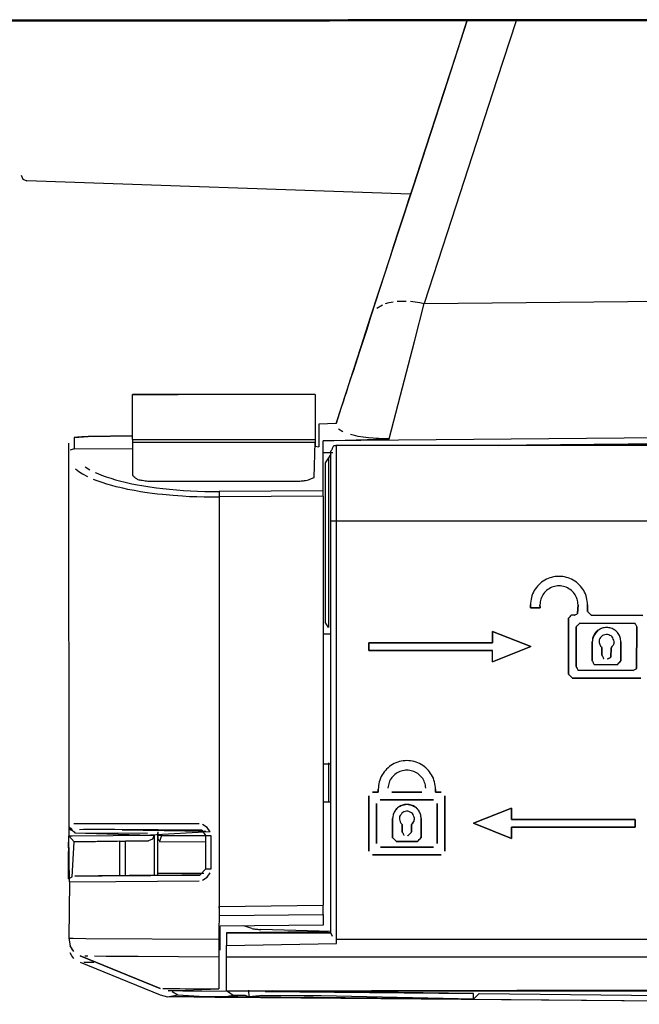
# Model space of a CAD drawing. Header units: millimetres. Extents: x -960 to 506, y 235 to 390.
# Tile 3 of 45: x -875 to -842, y 235 to 287. Entities that reach past the tile are written whole.
import ezdxf

# ---------------------------------------------------------------- set-up
doc = ezdxf.new("R2010")
doc.units = ezdxf.units.MM

# ---------------------------------------------------------------- blocks, each defined once
blk = doc.blocks.new('Eckteil-Deckel-rechts__21', base_point=(-863.944, 236.027))
at = {"color": 7, "linetype": 'Continuous'}
for p, q in [((-818.89, 264.729), (-858.144, 264.729)), ((-858.444, 264.262), (-858.564, 264.078)), ((-858.444, 260.733), (-858.444, 264.429)), ((-858.564, 264.078), (-858.744, 263.802)), ((-858.744, 263.802), (-858.744, 255.427)), ((-858.444, 239.084), (-858.444, 260.733)), ((-847.955, 256.182), (-847.951, 256.337)), ((-847.951, 256.337), (-847.955, 256.182)), ((-847.955, 256.182), (-847.446, 256.182)), ((-847.446, 256.182), (-847.955, 256.182)), ((-847.451, 256.337), (-847.446, 256.182)), ((-847.446, 256.182), (-847.451, 256.337)), ((-845.451, 256.337), (-845.472, 255.883)), ((-845.472, 255.883), (-845.451, 256.337)), ((-844.946, 255.986), (-844.946, 256.336)), ((-844.946, 256.336), (-844.946, 255.986)), ((-858.564, 255.152), (-858.744, 255.427)), ((-845.955, 255.64), (-845.955, 252.686)), ((-845.955, 252.686), (-845.955, 255.64)), ((-842.045, 255.769), (-844.751, 255.79)), ((-844.751, 255.79), (-842.045, 255.769)), ((-849.951, 254.343), (-849.951, 254.943)), ((-849.951, 254.943), (-847.939, 254.142)), ((-847.939, 254.142), (-849.951, 254.943)), ((-849.951, 254.943), (-849.951, 254.343)), ((-845.551, 255.187), (-845.551, 253.087)), ((-845.551, 253.087), (-845.551, 255.187)), ((-845.351, 255.382), (-842.449, 255.361)), ((-842.449, 255.361), (-845.351, 255.382)), ((-842.372, 252.983), (-842.351, 255.187)), ((-842.351, 255.187), (-842.372, 252.983)), ((-844.701, 253.387), (-844.701, 254.39)), ((-844.701, 254.39), (-844.701, 253.387)), ((-843.196, 253.386), (-843.196, 254.389)), ((-843.196, 254.389), (-843.196, 253.386)), ((-856.451, 253.943), (-856.451, 254.343)), ((-856.451, 254.343), (-849.951, 254.343)), ((-849.951, 254.343), (-856.451, 254.343)), ((-856.451, 254.343), (-856.451, 253.943)), ((-849.951, 253.943), (-856.451, 253.943)), ((-856.451, 253.943), (-849.951, 253.943)), ((-849.951, 253.337), (-847.939, 254.142)), ((-847.939, 254.142), (-849.951, 253.337)), ((-849.951, 253.337), (-849.951, 253.943)), ((-844.201, 254.077), (-844.196, 253.686)), ((-844.196, 253.686), (-844.201, 254.077)), ((-843.726, 253.584), (-843.701, 254.077)), ((-843.701, 254.077), (-843.726, 253.584)), ((-845.455, 252.908), (-842.551, 252.887)), ((-842.551, 252.887), (-845.455, 252.908)), ((-844.607, 253.203), (-843.401, 253.182)), ((-843.401, 253.182), (-844.607, 253.203)), ((-842.151, 252.482), (-845.751, 252.487)), ((-845.751, 252.487), (-842.151, 252.482)), ((-855.955, 246.636), (-855.955, 246.49)), ((-855.955, 246.49), (-855.955, 246.636)), ((-852.946, 246.636), (-852.951, 246.487)), ((-852.951, 246.487), (-852.946, 246.636)), ((-856.451, 243.387), (-856.451, 246.287)), ((-856.451, 246.287), (-856.451, 243.387)), ((-855.955, 246.49), (-856.255, 246.49)), ((-856.255, 246.49), (-855.955, 246.49)), ((-853.051, 246.087), (-855.851, 246.087)), ((-855.851, 246.087), (-853.051, 246.087)), ((-853.657, 246.49), (-855.245, 246.49)), ((-855.245, 246.49), (-853.657, 246.49)), ((-852.951, 246.487), (-852.651, 246.487)), ((-852.651, 246.487), (-852.951, 246.487)), ((-852.451, 246.287), (-852.451, 243.387)), ((-852.451, 243.387), (-852.451, 246.287)), ((-856.051, 245.887), (-856.051, 243.787)), ((-856.051, 243.787), (-856.051, 245.887)), ((-852.851, 243.787), (-852.851, 245.887)), ((-852.851, 245.887), (-852.851, 243.787)), ((-850.951, 244.843), (-848.951, 245.643)), ((-848.951, 245.643), (-850.951, 244.843)), ((-848.951, 245.643), (-848.946, 245.046)), ((-848.946, 245.046), (-848.951, 245.643)), ((-855.201, 244.087), (-855.201, 245.09)), ((-855.201, 245.09), (-855.201, 244.087)), ((-853.701, 245.09), (-853.701, 244.087)), ((-853.701, 244.087), (-853.701, 245.09)), ((-842.446, 245.046), (-848.946, 245.046)), ((-848.946, 245.046), (-842.446, 245.046)), ((-842.446, 244.638), (-842.446, 245.046)), ((-842.446, 245.046), (-842.446, 244.638)), ((-854.696, 244.386), (-854.696, 244.779)), ((-854.696, 244.779), (-854.696, 244.386)), ((-854.201, 244.387), (-854.205, 244.779)), ((-854.205, 244.779), (-854.201, 244.387)), ((-848.951, 244.043), (-850.951, 244.843)), ((-850.951, 244.843), (-848.951, 244.043)), ((-848.946, 244.638), (-848.951, 244.043)), ((-848.951, 244.043), (-848.946, 244.638)), ((-848.946, 244.638), (-842.446, 244.638)), ((-842.446, 244.638), (-848.946, 244.638)), ((-853.055, 243.59), (-855.846, 243.59)), ((-855.846, 243.59), (-853.055, 243.59)), ((-853.901, 243.887), (-855.001, 243.887)), ((-855.001, 243.887), (-853.901, 243.887)), ((-852.651, 243.187), (-856.251, 243.187)), ((-856.251, 243.187), (-852.651, 243.187)), ((-863.684, 239.086), (-863.944, 239.084)), ((-863.944, 239.084), (-863.944, 238.419)), ((-863.944, 239.084), (-858.444, 239.084)), ((-860.71, 239.112), (-863.684, 239.086)), ((-860.338, 239.115), (-860.71, 239.112)), ((-859.595, 239.122), (-860.338, 239.115)), ((-858.852, 239.128), (-859.595, 239.122)), ((-858.444, 239.084), (-858.852, 239.128)), ((-858.355, 238.893), (-858.444, 239.084)), ((-863.944, 237.821), (-863.944, 238.419)), ((-858.144, 238.52), (-858.144, 238.75)), ((-863.944, 236.027), (-863.944, 237.821)), ((-863.944, 236.027), (-817.655, 236.027))]:
    blk.add_line(p, q, dxfattribs=at)
at = {"color": 1, "linetype": 'Continuous'}
for p, q in [((-858.144, 260.734), (-858.144, 264.729)), ((-858.564, 264.078), (-858.564, 255.152)), ((-825.558, 260.734), (-858.144, 260.734)), ((-858.144, 238.75), (-858.144, 260.734)), ((-863.944, 238.419), (-858.144, 238.52)), ((-858.144, 238.75), (-839.451, 238.75)), ((-858.144, 238.52), (-858.144, 238.75)), ((-863.944, 237.821), (-839.137, 237.821)), ((-863.944, 236.027), (-834.464, 236.099))]:
    blk.add_line(p, q, dxfattribs=at)
at = {"color": 7, "linetype": 'Continuous'}
for points, knots in [([(-858.144, 264.729), (-858.169, 264.722), (-858.22, 264.71), (-858.334, 264.707), (-858.365, 264.553), (-858.417, 264.47), (-858.444, 264.429)], [0, 0, 0, 0, 0.0795225, 0.159045, 0.311345, 0.463645, 0.463645, 0.463645, 0.463645]), ([(-844.946, 256.336), (-844.958, 256.467), (-844.981, 256.729), (-845.138, 257.095), (-845.378, 257.409), (-845.692, 257.651), (-846.058, 257.802), (-846.451, 257.854), (-846.843, 257.802), (-847.209, 257.651), (-847.524, 257.409), (-847.763, 257.095), (-847.921, 256.729), (-847.941, 256.468), (-847.951, 256.337)], [0, 0, 0, 0, 0.392582, 0.784434, 1.176013, 1.567591, 1.959169, 2.350748, 2.742327, 3.133905, 3.525483, 3.917062, 4.30864, 4.700218, 4.700218, 4.700218, 4.700218]), ([(-844.946, 256.336), (-844.958, 256.467), (-844.981, 256.729), (-845.138, 257.095), (-845.378, 257.409), (-845.692, 257.651), (-846.058, 257.802), (-846.451, 257.854), (-846.843, 257.802), (-847.209, 257.651), (-847.524, 257.409), (-847.763, 257.095), (-847.921, 256.729), (-847.941, 256.468), (-847.951, 256.337)], [0, 0, 0, 0, 0.392582, 0.784434, 1.176013, 1.567591, 1.959169, 2.350748, 2.742327, 3.133905, 3.525483, 3.917062, 4.30864, 4.700218, 4.700218, 4.700218, 4.700218]), ([(-845.451, 256.337), (-845.46, 256.441), (-845.479, 256.651), (-845.63, 256.934), (-845.853, 257.159), (-846.137, 257.303), (-846.451, 257.353), (-846.765, 257.303), (-847.049, 257.159), (-847.272, 256.934), (-847.422, 256.651), (-847.441, 256.441), (-847.451, 256.337)], [0, 0, 0, 0, 0.312869, 0.625737, 0.938606, 1.251475, 1.564344, 1.877212, 2.190081, 2.50295, 2.815818, 3.128687, 3.128687, 3.128687, 3.128687]), ([(-845.451, 256.337), (-845.46, 256.441), (-845.479, 256.651), (-845.63, 256.934), (-845.853, 257.159), (-846.137, 257.303), (-846.451, 257.353), (-846.765, 257.303), (-847.049, 257.159), (-847.272, 256.934), (-847.422, 256.651), (-847.441, 256.441), (-847.451, 256.337)], [0, 0, 0, 0, 0.312869, 0.625737, 0.938606, 1.251475, 1.564344, 1.877212, 2.190081, 2.50295, 2.815818, 3.128687, 3.128687, 3.128687, 3.128687]), ([(-844.946, 255.986), (-844.942, 255.982), (-844.91, 255.949), (-844.849, 255.888), (-844.787, 255.827), (-844.755, 255.795), (-844.751, 255.79)], [0, 0, 0, 0, 0.017292, 0.1383359, 0.2593798, 0.2766718, 0.2766718, 0.2766718, 0.2766718]), ([(-844.946, 255.986), (-844.942, 255.982), (-844.91, 255.949), (-844.849, 255.888), (-844.787, 255.827), (-844.755, 255.795), (-844.751, 255.79)], [0, 0, 0, 0, 0.017292, 0.1383359, 0.2593798, 0.2766718, 0.2766718, 0.2766718, 0.2766718]), ([(-845.651, 255.787), (-845.695, 255.786), (-845.746, 255.786), (-845.835, 255.794), (-845.876, 255.706), (-845.929, 255.662), (-845.955, 255.64)], [0, 0, 0, 0, 0.1349646, 0.1542452, 0.2604279, 0.3666106, 0.3666106, 0.3666106, 0.3666106]), ([(-845.651, 255.787), (-845.695, 255.786), (-845.746, 255.786), (-845.835, 255.794), (-845.876, 255.706), (-845.929, 255.662), (-845.955, 255.64)], [0, 0, 0, 0, 0.1349646, 0.1542452, 0.2604279, 0.3666106, 0.3666106, 0.3666106, 0.3666106]), ([(-845.651, 255.787), (-845.647, 255.789), (-845.617, 255.805), (-845.561, 255.835), (-845.505, 255.865), (-845.476, 255.881), (-845.472, 255.883)], [0, 0, 0, 0, 0.0126934, 0.1015469, 0.1904005, 0.2030939, 0.2030939, 0.2030939, 0.2030939]), ([(-845.651, 255.787), (-845.625, 255.801), (-845.595, 255.817), (-845.539, 255.847), (-845.505, 255.865), (-845.476, 255.881), (-845.472, 255.883)], [0, 0, 0, 0, 0.0888536, 0.1015469, 0.1904005, 0.2030939, 0.2030939, 0.2030939, 0.2030939]), ([(-845.351, 255.382), (-845.355, 255.378), (-845.388, 255.345), (-845.451, 255.284), (-845.513, 255.223), (-845.547, 255.191), (-845.551, 255.187)], [0, 0, 0, 0, 0.0174613, 0.1396907, 0.2619201, 0.2793814, 0.2793814, 0.2793814, 0.2793814]), ([(-845.351, 255.382), (-845.355, 255.378), (-845.388, 255.345), (-845.451, 255.284), (-845.513, 255.223), (-845.547, 255.191), (-845.551, 255.187)], [0, 0, 0, 0, 0.0174613, 0.1396907, 0.2619201, 0.2793814, 0.2793814, 0.2793814, 0.2793814]), ([(-843.196, 254.389), (-843.204, 254.468), (-843.218, 254.626), (-843.331, 254.84), (-843.5, 255.01), (-843.714, 255.118), (-843.951, 255.157), (-844.162, 255.119), (-844.363, 255.045), (-844.51, 254.86), (-844.678, 254.656), (-844.694, 254.472), (-844.701, 254.39)], [0, 0, 0, 0, 0.236017, 0.472033, 0.70805, 0.944067, 1.180084, 1.4161, 1.581969, 1.807916, 2.108945, 2.351118, 2.351118, 2.351118, 2.351118]), ([(-843.196, 254.389), (-843.204, 254.468), (-843.218, 254.626), (-843.331, 254.84), (-843.5, 255.009), (-843.714, 255.118), (-843.951, 255.156), (-844.188, 255.118), (-844.402, 255.009), (-844.57, 254.84), (-844.684, 254.626), (-844.695, 254.468), (-844.701, 254.39)], [0, 0, 0, 0, 0.236017, 0.472033, 0.70805, 0.944067, 1.180084, 1.4161, 1.652117, 1.888134, 2.123841, 2.358803, 2.358803, 2.358803, 2.358803]), ([(-842.351, 255.187), (-842.353, 255.19), (-842.369, 255.219), (-842.4, 255.274), (-842.431, 255.328), (-842.447, 255.357), (-842.449, 255.361)], [0, 0, 0, 0, 0.0125171, 0.1001371, 0.187757, 0.2002742, 0.2002742, 0.2002742, 0.2002742]), ([(-842.351, 255.187), (-842.353, 255.19), (-842.369, 255.219), (-842.4, 255.274), (-842.431, 255.328), (-842.447, 255.357), (-842.449, 255.361)], [0, 0, 0, 0, 0.0125171, 0.1001371, 0.187757, 0.2002742, 0.2002742, 0.2002742, 0.2002742]), ([(-843.701, 254.077), (-843.679, 254.105), (-843.621, 254.176), (-843.557, 254.287), (-843.539, 254.426), (-843.599, 254.537), (-843.643, 254.675), (-843.777, 254.73), (-843.901, 254.806), (-844.039, 254.761), (-844.182, 254.739), (-844.259, 254.616), (-844.351, 254.506), (-844.338, 254.335), (-844.288, 254.191), (-844.223, 254.106), (-844.201, 254.077)], [0, 0, 0, 0, 0.105345, 0.277243, 0.375589, 0.509784, 0.647915, 0.786047, 0.924179, 1.062311, 1.200443, 1.338574, 1.476706, 1.614838, 1.822802, 1.932404, 1.932404, 1.932404, 1.932404]), ([(-843.701, 254.077), (-843.679, 254.105), (-843.621, 254.176), (-843.557, 254.287), (-843.539, 254.426), (-843.599, 254.537), (-843.643, 254.675), (-843.777, 254.73), (-843.901, 254.806), (-844.039, 254.761), (-844.182, 254.739), (-844.259, 254.616), (-844.351, 254.506), (-844.338, 254.335), (-844.288, 254.191), (-844.223, 254.106), (-844.201, 254.077)], [0, 0, 0, 0, 0.105345, 0.277243, 0.375589, 0.509784, 0.647915, 0.786047, 0.924179, 1.062311, 1.200443, 1.338574, 1.476706, 1.614838, 1.822802, 1.932404, 1.932404, 1.932404, 1.932404]), ([(-844.701, 253.387), (-844.699, 253.383), (-844.683, 253.352), (-844.654, 253.295), (-844.625, 253.238), (-844.609, 253.207), (-844.607, 253.203)], [0, 0, 0, 0, 0.0128748, 0.1029983, 0.1931219, 0.2059967, 0.2059967, 0.2059967, 0.2059967]), ([(-844.701, 253.387), (-844.699, 253.383), (-844.683, 253.352), (-844.654, 253.295), (-844.625, 253.238), (-844.609, 253.207), (-844.607, 253.203)], [0, 0, 0, 0, 0.0128748, 0.1029983, 0.1931219, 0.2059967, 0.2059967, 0.2059967, 0.2059967]), ([(-844.196, 253.686), (-844.194, 253.682), (-844.179, 253.653), (-844.149, 253.599), (-844.12, 253.544), (-844.104, 253.515), (-844.102, 253.511)], [0, 0, 0, 0, 0.0124164, 0.0993314, 0.1862464, 0.1986629, 0.1986629, 0.1986629, 0.1986629]), ([(-844.196, 253.686), (-844.194, 253.682), (-844.179, 253.653), (-844.149, 253.599), (-844.12, 253.544), (-844.104, 253.515), (-844.102, 253.511)], [0, 0, 0, 0, 0.0124164, 0.0993314, 0.1862464, 0.1986629, 0.1986629, 0.1986629, 0.1986629]), ([(-843.901, 253.49), (-843.897, 253.492), (-843.868, 253.508), (-843.813, 253.537), (-843.759, 253.567), (-843.729, 253.582), (-843.726, 253.584)], [0, 0, 0, 0, 0.0124164, 0.0993315, 0.1862465, 0.1986629, 0.1986629, 0.1986629, 0.1986629]), ([(-843.901, 253.49), (-843.85, 253.518), (-843.791, 253.549), (-843.733, 253.581), (-843.726, 253.584)], [0, 0, 0, 0, 0.1738301, 0.1986629, 0.1986629, 0.1986629, 0.1986629]), ([(-843.401, 253.182), (-843.396, 253.186), (-843.362, 253.22), (-843.299, 253.284), (-843.235, 253.348), (-843.201, 253.382), (-843.196, 253.386)], [0, 0, 0, 0, 0.0180633, 0.1445067, 0.2709501, 0.2890134, 0.2890134, 0.2890134, 0.2890134]), ([(-843.401, 253.182), (-843.396, 253.186), (-843.362, 253.22), (-843.299, 253.284), (-843.235, 253.348), (-843.201, 253.382), (-843.196, 253.386)], [0, 0, 0, 0, 0.0180633, 0.1445067, 0.2709501, 0.2890134, 0.2890134, 0.2890134, 0.2890134]), ([(-845.551, 253.087), (-845.549, 253.083), (-845.533, 253.053), (-845.503, 252.997), (-845.473, 252.941), (-845.457, 252.911), (-845.455, 252.908)], [0, 0, 0, 0, 0.0126934, 0.1015469, 0.1904004, 0.2030938, 0.2030938, 0.2030938, 0.2030938]), ([(-845.551, 253.087), (-845.549, 253.083), (-845.533, 253.053), (-845.503, 252.997), (-845.473, 252.941), (-845.457, 252.911), (-845.455, 252.908)], [0, 0, 0, 0, 0.0126934, 0.1015469, 0.1904004, 0.2030938, 0.2030938, 0.2030938, 0.2030938]), ([(-842.551, 252.887), (-842.547, 252.889), (-842.517, 252.905), (-842.461, 252.935), (-842.405, 252.965), (-842.376, 252.981), (-842.372, 252.983)], [0, 0, 0, 0, 0.0126934, 0.1015469, 0.1904005, 0.2030939, 0.2030939, 0.2030939, 0.2030939]), ([(-842.551, 252.887), (-842.547, 252.889), (-842.517, 252.905), (-842.461, 252.935), (-842.405, 252.965), (-842.376, 252.981), (-842.372, 252.983)], [0, 0, 0, 0, 0.0126934, 0.1015469, 0.1904005, 0.2030939, 0.2030939, 0.2030939, 0.2030939]), ([(-845.955, 252.686), (-845.951, 252.682), (-845.917, 252.649), (-845.853, 252.586), (-845.789, 252.524), (-845.755, 252.491), (-845.751, 252.487)], [0, 0, 0, 0, 0.017847, 0.1427759, 0.2677048, 0.2855518, 0.2855518, 0.2855518, 0.2855518]), ([(-845.955, 252.686), (-845.951, 252.682), (-845.917, 252.649), (-845.853, 252.586), (-845.789, 252.524), (-845.755, 252.491), (-845.751, 252.487)], [0, 0, 0, 0, 0.017847, 0.1427759, 0.2677048, 0.2855518, 0.2855518, 0.2855518, 0.2855518]), ([(-852.946, 246.636), (-852.956, 246.767), (-852.976, 247.03), (-853.134, 247.397), (-853.374, 247.712), (-853.69, 247.954), (-854.057, 248.106), (-854.451, 248.158), (-854.845, 248.106), (-855.211, 247.954), (-855.527, 247.712), (-855.767, 247.397), (-855.925, 247.03), (-855.945, 246.767), (-855.955, 246.636)], [0, 0, 0, 0, 0.392717, 0.785435, 1.178152, 1.57087, 1.963587, 2.356305, 2.749023, 3.14174, 3.534458, 3.927175, 4.319892, 4.71261, 4.71261, 4.71261, 4.71261]), ([(-852.946, 246.636), (-852.956, 246.767), (-852.976, 247.03), (-853.134, 247.397), (-853.374, 247.712), (-853.69, 247.954), (-854.057, 248.106), (-854.451, 248.158), (-854.845, 248.106), (-855.211, 247.954), (-855.527, 247.712), (-855.767, 247.397), (-855.925, 247.03), (-855.945, 246.767), (-855.955, 246.636)], [0, 0, 0, 0, 0.392717, 0.785435, 1.178152, 1.57087, 1.963587, 2.356305, 2.749023, 3.14174, 3.534458, 3.927175, 4.319892, 4.71261, 4.71261, 4.71261, 4.71261]), ([(-853.453, 246.699), (-853.468, 246.799), (-853.498, 246.999), (-853.653, 247.264), (-853.874, 247.473), (-854.149, 247.606), (-854.451, 247.652), (-854.752, 247.606), (-855.027, 247.473), (-855.248, 247.264), (-855.404, 246.999), (-855.434, 246.799), (-855.449, 246.699)], [0, 0, 0, 0, 0.30051, 0.601021, 0.901532, 1.202042, 1.502553, 1.803063, 2.103574, 2.404085, 2.704595, 3.005106, 3.005106, 3.005106, 3.005106]), ([(-853.453, 246.699), (-853.468, 246.799), (-853.498, 246.999), (-853.653, 247.264), (-853.874, 247.473), (-854.149, 247.606), (-854.451, 247.652), (-854.752, 247.606), (-855.027, 247.473), (-855.248, 247.264), (-855.404, 246.999), (-855.434, 246.799), (-855.449, 246.699)], [0, 0, 0, 0, 0.30051, 0.601021, 0.901532, 1.202042, 1.502553, 1.803063, 2.103574, 2.404085, 2.704595, 3.005106, 3.005106, 3.005106, 3.005106]), ([(-853.701, 245.09), (-853.708, 245.168), (-853.722, 245.325), (-853.835, 245.538), (-854.002, 245.706), (-854.215, 245.815), (-854.451, 245.852), (-854.686, 245.815), (-854.899, 245.706), (-855.067, 245.538), (-855.179, 245.325), (-855.194, 245.168), (-855.201, 245.09)], [0, 0, 0, 0, 0.234651, 0.469303, 0.703954, 0.938606, 1.173258, 1.407909, 1.642561, 1.877212, 2.111864, 2.346515, 2.346515, 2.346515, 2.346515]), ([(-853.701, 245.09), (-853.708, 245.168), (-853.722, 245.326), (-853.826, 245.514), (-853.958, 245.681), (-854.178, 245.766), (-854.451, 245.864), (-854.723, 245.766), (-854.944, 245.681), (-855.075, 245.514), (-855.18, 245.326), (-855.194, 245.168), (-855.201, 245.09)], [0, 0, 0, 0, 0.234651, 0.469303, 0.634212, 0.858852, 1.164956, 1.471059, 1.6957, 1.860609, 2.09526, 2.329912, 2.329912, 2.329912, 2.329912]), ([(-854.205, 244.779), (-854.183, 244.806), (-854.125, 244.877), (-854.061, 244.986), (-854.043, 245.124), (-854.102, 245.234), (-854.146, 245.37), (-854.279, 245.425), (-854.401, 245.501), (-854.538, 245.457), (-854.68, 245.434), (-854.756, 245.312), (-854.849, 245.203), (-854.829, 245.058), (-854.82, 244.902), (-854.741, 244.823), (-854.696, 244.779)], [0, 0, 0, 0, 0.104418, 0.274787, 0.372262, 0.505274, 0.64218, 0.779086, 0.915992, 1.052898, 1.189805, 1.326711, 1.463617, 1.600523, 1.743058, 1.922046, 1.922046, 1.922046, 1.922046]), ([(-854.205, 244.779), (-854.162, 244.821), (-854.094, 244.887), (-854.062, 245.01), (-854.042, 245.123), (-854.103, 245.234), (-854.146, 245.37), (-854.279, 245.426), (-854.401, 245.501), (-854.538, 245.457), (-854.68, 245.434), (-854.756, 245.312), (-854.849, 245.203), (-854.829, 245.058), (-854.82, 244.902), (-854.741, 244.823), (-854.696, 244.779)], [0, 0, 0, 0, 0.174912, 0.278269, 0.375744, 0.508756, 0.645662, 0.782568, 0.919474, 1.05638, 1.193286, 1.330192, 1.467098, 1.604004, 1.746539, 1.925528, 1.925528, 1.925528, 1.925528]), ([(-855.201, 244.087), (-855.197, 244.082), (-855.163, 244.049), (-855.101, 243.987), (-855.038, 243.924), (-855.005, 243.891), (-855.001, 243.887)], [0, 0, 0, 0, 0.0176777, 0.1414213, 0.265165, 0.2828426, 0.2828426, 0.2828426, 0.2828426]), ([(-855.201, 244.087), (-855.197, 244.082), (-855.163, 244.049), (-855.101, 243.987), (-855.038, 243.924), (-855.005, 243.891), (-855.001, 243.887)], [0, 0, 0, 0, 0.0176777, 0.1414213, 0.265165, 0.2828426, 0.2828426, 0.2828426, 0.2828426]), ([(-854.696, 244.386), (-854.694, 244.382), (-854.679, 244.353), (-854.651, 244.297), (-854.622, 244.241), (-854.607, 244.211), (-854.605, 244.208)], [0, 0, 0, 0, 0.0125354, 0.1002831, 0.1880307, 0.2005661, 0.2005661, 0.2005661, 0.2005661]), ([(-854.696, 244.386), (-854.694, 244.382), (-854.679, 244.353), (-854.651, 244.297), (-854.622, 244.241), (-854.607, 244.211), (-854.605, 244.208)], [0, 0, 0, 0, 0.0125354, 0.1002831, 0.1880307, 0.2005661, 0.2005661, 0.2005661, 0.2005661]), ([(-854.401, 244.19), (-854.397, 244.195), (-854.363, 244.227), (-854.301, 244.289), (-854.238, 244.35), (-854.205, 244.383), (-854.201, 244.387)], [0, 0, 0, 0, 0.0175105, 0.1400838, 0.2626571, 0.2801676, 0.2801676, 0.2801676, 0.2801676]), ([(-854.401, 244.19), (-854.397, 244.195), (-854.363, 244.227), (-854.301, 244.289), (-854.238, 244.35), (-854.205, 244.383), (-854.201, 244.387)], [0, 0, 0, 0, 0.0175105, 0.1400838, 0.2626571, 0.2801676, 0.2801676, 0.2801676, 0.2801676]), ([(-853.901, 243.887), (-853.897, 243.891), (-853.863, 243.924), (-853.801, 243.987), (-853.738, 244.049), (-853.705, 244.082), (-853.701, 244.087)], [0, 0, 0, 0, 0.0176777, 0.1414213, 0.265165, 0.2828426, 0.2828426, 0.2828426, 0.2828426]), ([(-853.901, 243.887), (-853.897, 243.891), (-853.863, 243.924), (-853.801, 243.987), (-853.738, 244.049), (-853.705, 244.082), (-853.701, 244.087)], [0, 0, 0, 0, 0.0176777, 0.1414213, 0.265165, 0.2828426, 0.2828426, 0.2828426, 0.2828426])]:
    blk.add_open_spline(points, degree=3, knots=knots, dxfattribs=at)
at = {"color": 1, "linetype": 'Continuous'}
blk.add_open_spline([(-858.144, 260.734), (-858.173, 260.734), (-858.249, 260.734), (-858.346, 260.734), (-858.417, 260.734), (-858.441, 260.733), (-858.444, 260.733)], degree=3, knots=[0, 0, 0, 0, 0.0869446, 0.2279368, 0.2909923, 0.3000002, 0.3000002, 0.3000002, 0.3000002], dxfattribs=at)
blk = doc.blocks.new('Riegel_2__23', base_point=(-863.03, 238.467))
at = {"color": 7, "linetype": 'Continuous'}
for p, q in [((-833.145, 252.481), (-833.145, 255.478)), ((-831.645, 255.478), (-833.145, 255.478)), ((-831.645, 252.481), (-831.645, 255.478)), ((-858.444, 254.801), (-858.844, 254.789)), ((-833.145, 241.481), (-833.145, 252.481)), ((-831.645, 241.481), (-831.645, 252.481)), ((-834.145, 250.573), (-834.865, 250.577)), ((-834.145, 250.573), (-834.865, 250.577)), ((-858.844, 247.975), (-858.444, 247.975)), ((-858.844, 247.975), (-858.444, 247.975)), ((-858.844, 245.975), (-858.444, 245.975)), ((-834.951, 243.366), (-834.145, 243.375)), ((-833.145, 238.478), (-833.145, 241.481)), ((-831.645, 238.478), (-831.645, 241.481)), ((-862.604, 239.31), (-863.03, 239.448)), ((-862.604, 239.31), (-863.03, 239.448)), ((-858.444, 239.149), (-862.132, 239.26)), ((-858.444, 239.149), (-862.132, 239.26))]:
    blk.add_line(p, q, dxfattribs=at)
at = {"color": 1, "linetype": 'Continuous'}
for p, q in [((-834.145, 250.573), (-834.145, 254.32)), ((-831.645, 252.481), (-833.145, 252.481)), ((-834.145, 239.629), (-834.145, 243.375)), ((-831.645, 241.481), (-833.145, 241.481)), ((-831.645, 238.478), (-833.145, 238.478))]:
    blk.add_line(p, q, dxfattribs=at)
at = {"color": 7, "linetype": 'Continuous'}
for points, knots in [([(-834.145, 255.469), (-834.059, 255.469), (-833.892, 255.469), (-833.674, 255.469), (-833.485, 255.469), (-833.325, 255.473), (-833.21, 255.476), (-833.152, 255.478), (-833.145, 255.478)], [0, 0, 0, 0, 0.258819, 0.5, 0.654766, 0.826053, 0.978344, 1.000099, 1.000099, 1.000099, 1.000099]), ([(-834.145, 250.573), (-834.242, 250.575), (-834.427, 250.577), (-834.666, 250.577), (-834.855, 250.577), (-835, 250.576), (-835.088, 250.576), (-835.196, 250.576), (-834.918, 250.577), (-834.812, 250.576), (-834.574, 250.576), (-834.319, 250.575), (-834.01, 250.573), (-833.745, 250.573), (-833.545, 250.573), (-833.406, 250.573), (-833.311, 250.573), (-833.264, 250.573), (-833.258, 250.573)], [0, 0, 0, 0, 0.2903, 0.555585, 0.716948, 0.859807, 0.98211, 0.999582, 1.148904, 1.355512, 1.534856, 1.803586, 2.144938, 2.452265, 2.601391, 2.744079, 2.867993, 2.885695, 2.885695, 2.885695, 2.885695]), ([(-834.145, 250.573), (-833.995, 250.573), (-833.699, 250.573), (-833.404, 250.573), (-833.258, 250.573)], [0, 0, 0, 0, 0.4506552, 0.8865458, 0.8865458, 0.8865458, 0.8865458]), ([(-834.145, 243.375), (-834.059, 243.375), (-833.892, 243.375), (-833.675, 243.375), (-833.493, 243.375), (-833.348, 243.375), (-833.248, 243.375), (-833.197, 243.376), (-833.191, 243.376)], [0, 0, 0, 0, 0.258819, 0.5, 0.6518768, 0.8029058, 0.9349325, 0.9537935, 0.9537935, 0.9537935, 0.9537935]), ([(-862.604, 239.31), (-862.526, 239.296), (-862.37, 239.27), (-862.211, 239.263), (-862.132, 239.26)], [0, 0, 0, 0, 0.2377095, 0.4753522, 0.4753522, 0.4753522, 0.4753522]), ([(-862.604, 239.31), (-862.526, 239.296), (-862.37, 239.27), (-862.211, 239.263), (-862.132, 239.26)], [0, 0, 0, 0, 0.2377095, 0.4753522, 0.4753522, 0.4753522, 0.4753522]), ([(-834.145, 238.469), (-834.059, 238.469), (-833.892, 238.469), (-833.674, 238.469), (-833.485, 238.469), (-833.325, 238.473), (-833.21, 238.476), (-833.152, 238.478), (-833.145, 238.478)], [0, 0, 0, 0, 0.258819, 0.5, 0.654766, 0.826053, 0.978344, 1.000099, 1.000099, 1.000099, 1.000099]), ([(-834.145, 238.469), (-833.941, 238.469), (-833.524, 238.468), (-832.932, 238.467), (-832.396, 238.468), (-831.99, 238.471), (-831.749, 238.476), (-831.656, 238.478), (-831.645, 238.478)], [0, 0, 0, 0, 0.612977, 1.250001, 1.774988, 2.222846, 2.465414, 2.500066, 2.500066, 2.500066, 2.500066])]:
    blk.add_open_spline(points, degree=3, knots=knots, dxfattribs=at)
blk = doc.blocks.new('Gehäuserahmen_seitlich__28', base_point=(-867.566, 242.21))
at = {"color": 1, "linetype": 'Continuous'}
for p, q in [((-867.554, 244.397), (-867.554, 244.056)), ((-867.354, 244.21), (-867.454, 243.889))]:
    blk.add_line(p, q, dxfattribs=at)
at = {"color": 7, "linetype": 'Continuous'}
for p, q in [((-867.354, 244.21), (-865.05, 244.21)), ((-867.454, 243.889), (-865.044, 243.87)), ((-865.134, 242.21), (-867.544, 242.21))]:
    blk.add_line(p, q, dxfattribs=at)
for points, knots in [([(-867.554, 244.397), (-867.555, 244.352), (-867.557, 244.301), (-867.573, 244.205), (-867.447, 244.235), (-867.385, 244.219), (-867.354, 244.21)], [0, 0, 0, 0, 0.1395747, 0.159514, 0.2662689, 0.3730238, 0.3730238, 0.3730238, 0.3730238]), ([(-867.566, 244.238), (-867.565, 244.23), (-867.561, 244.169), (-867.557, 244.109), (-867.554, 244.056)], [0, 0, 0, 0, 0.0227539, 0.1820314, 0.1820314, 0.1820314, 0.1820314]), ([(-867.554, 244.056), (-867.552, 244.052), (-867.535, 244.025), (-867.504, 243.972), (-867.472, 243.92), (-867.456, 243.892), (-867.454, 243.889)], [0, 0, 0, 0, 0.0121734, 0.0973868, 0.1826003, 0.1947736, 0.1947736, 0.1947736, 0.1947736])]:
    blk.add_open_spline(points, degree=3, knots=knots, dxfattribs=at)
blk = doc.blocks.new('Rastblech_1__29', base_point=(-868.874, 262.844))
at = {"color": 1, "linetype": 'Continuous'}
for p, q in [((-859.274, 267.404), (-868.874, 267.404)), ((-868.874, 265.038), (-859.274, 265.038)), ((-868.874, 264.896), (-859.274, 264.896))]:
    blk.add_line(p, q, dxfattribs=at)
at = {"color": 7, "linetype": 'Continuous'}
for p, q in [((-868.874, 265.038), (-868.874, 267.404)), ((-868.874, 267.404), (-866.474, 267.404)), ((-861.674, 267.404), (-866.474, 267.404)), ((-859.274, 267.404), (-861.674, 267.404)), ((-859.274, 267.404), (-859.274, 265.675)), ((-868.874, 265.038), (-868.874, 264.896)), ((-868.874, 264.896), (-868.874, 263.152)), ((-859.32, 263.045), (-859.274, 264.896)), ((-859.274, 265.038), (-859.274, 264.896)), ((-867.874, 262.844), (-860.274, 262.844))]:
    blk.add_line(p, q, dxfattribs=at)
for points, knots in [([(-868.874, 263.152), (-868.869, 263.148), (-868.832, 263.114), (-868.758, 263.046), (-868.631, 262.934), (-868.405, 262.902), (-868.153, 262.849), (-867.963, 262.846), (-867.874, 262.844)], [0, 0, 0, 0, 0.018696, 0.14957, 0.304887, 0.513877, 0.814113, 1.081135, 1.081135, 1.081135, 1.081135]), ([(-860.274, 262.844), (-860.188, 262.845), (-860.02, 262.849), (-859.803, 262.88), (-859.618, 262.911), (-859.477, 262.977), (-859.377, 263.02), (-859.327, 263.042), (-859.32, 263.045)], [0, 0, 0, 0, 0.2590316, 0.5021668, 0.6573638, 0.820377, 0.9645696, 0.9851686, 0.9851686, 0.9851686, 0.9851686])]:
    blk.add_open_spline(points, degree=3, knots=knots, dxfattribs=at)
blk = doc.blocks.new('Seitenteil-rechts__30', base_point=(-877.344, 235.315))
at = {"color": 7, "linetype": 'Continuous'}
for p, q in [((-851.278, 287.093), (-852.515, 283.289)), ((-851.709, 285.767), (-851.278, 287.093)), ((-852.111, 284.528), (-851.709, 285.767)), ((-852.515, 283.289), (-852.111, 284.528)), ((-852.515, 283.289), (-854.126, 278.334)), ((-852.917, 282.051), (-852.515, 283.289)), ((-853.723, 279.573), (-852.917, 282.051)), ((-854.126, 278.334), (-853.723, 279.573)), ((-874.732, 278.945), (-874.648, 278.735)), ((-874.648, 278.735), (-874.443, 278.644)), ((-854.254, 277.939), (-874.443, 278.644)), ((-854.126, 278.334), (-854.904, 275.94)), ((-854.327, 277.715), (-854.126, 278.334)), ((-854.528, 277.095), (-854.327, 277.715)), ((-854.904, 275.94), (-854.528, 277.095)), ((-854.904, 275.94), (-856.341, 271.52)), ((-855.133, 275.237), (-854.904, 275.94)), ((-855.334, 274.618), (-855.133, 275.237)), ((-855.737, 273.379), (-855.334, 274.618)), ((-855.938, 272.759), (-855.737, 273.379)), ((-856.341, 271.52), (-855.938, 272.759)), ((-856.872, 269.886), (-856.341, 271.52)), ((-856.341, 271.52), (-856.452, 271.178)), ((-856.452, 271.178), (-856.565, 270.83)), ((-856.565, 270.83), (-856.739, 270.296)), ((-856.739, 270.296), (-856.943, 269.669)), ((-857.65, 267.495), (-856.872, 269.886)), ((-856.943, 269.669), (-857.159, 269.003)), ((-857.159, 269.003), (-857.283, 268.622)), ((-857.283, 268.622), (-857.408, 268.239)), ((-857.533, 267.853), (-857.65, 267.495)), ((-857.408, 268.239), (-857.533, 267.853)), ((-858.175, 265.877), (-857.65, 267.495)), ((-857.65, 267.495), (-857.724, 267.267)), ((-857.787, 267.071), (-857.916, 266.676)), ((-857.724, 267.267), (-857.787, 267.071)), ((-857.916, 266.676), (-858.175, 265.877)), ((-858.175, 265.877), (-859.077, 265.85)), ((-859.275, 265.661), (-859.275, 264.679)), ((-857.817, 265.438), (-858.054, 265.588)), ((-857.138, 265.225), (-857.424, 265.295)), ((-872.244, 264.842), (-872.244, 264.144)), ((-871.947, 265.142), (-871.212, 265.202)), ((-871.778, 265.163), (-871.947, 265.142)), ((-871.536, 265.181), (-871.778, 265.163)), ((-871.212, 265.202), (-871.536, 265.181)), ((-871.212, 265.202), (-868.874, 265.224)), ((-858.844, 264.961), (-855.376, 265.07)), ((-858.844, 262.338), (-858.844, 264.961)), ((-857.005, 265.199), (-857.138, 265.225)), ((-856.749, 265.157), (-857.005, 265.199)), ((-856.464, 265.122), (-856.749, 265.157)), ((-856.231, 265.101), (-856.464, 265.122)), ((-856.087, 265.09), (-856.231, 265.101)), ((-855.927, 265.082), (-856.087, 265.09)), ((-855.649, 265.072), (-855.927, 265.082)), ((-855.376, 265.07), (-855.649, 265.072)), ((-872.244, 264.144), (-872.221, 244.676)), ((-858.844, 262.05), (-858.844, 262.338)), ((-858.844, 262.05), (-858.844, 240.537)), ((-872.221, 244.676), (-871.909, 244.347)), ((-872.221, 244.676), (-872.221, 244.178)), ((-872.244, 242.566), (-872.221, 244.178)), ((-872.244, 243.549), (-872.221, 244.178)), ((-872.193, 241.76), (-872.221, 244.178)), ((-871.941, 243.877), (-872.221, 244.178)), ((-871.909, 244.347), (-869.691, 244.323)), ((-868.086, 244.307), (-869.691, 244.323)), ((-869.238, 244.486), (-869.419, 244.483)), ((-865.019, 244.414), (-869.419, 244.483)), ((-868.271, 244.49), (-869.238, 244.486)), ((-866.074, 244.479), (-868.271, 244.49)), ((-864.797, 244.393), (-867.929, 244.219)), ((-867.744, 244.219), (-867.744, 242.103)), ((-866.074, 244.479), (-865.229, 244.485)), ((-865.044, 244.208), (-865.044, 242.424)), ((-869.541, 243.898), (-871.941, 243.877)), ((-869.541, 243.898), (-869.244, 243.9)), ((-868.041, 243.919), (-869.244, 243.9)), ((-869.244, 242.081), (-869.244, 243.9)), ((-872.244, 241.92), (-872.244, 243.271)), ((-872.244, 241.92), (-872.244, 242.566)), ((-872.244, 241.92), (-872.058, 242.036)), ((-871.915, 242.059), (-870.477, 242.076)), ((-871.671, 242.062), (-871.915, 242.059)), ((-871.329, 242.067), (-871.671, 242.062)), ((-871.029, 242.07), (-871.329, 242.067)), ((-870.858, 242.072), (-871.029, 242.07)), ((-870.674, 242.074), (-870.858, 242.072)), ((-870.477, 242.076), (-870.674, 242.074)), ((-870.477, 242.076), (-865.341, 242.124)), ((-870.269, 242.078), (-870.477, 242.076)), ((-870.048, 242.08), (-870.269, 242.078)), ((-869.541, 242.079), (-870.048, 242.08)), ((-869.05, 242.09), (-869.541, 242.079)), ((-868.745, 242.093), (-869.05, 242.09)), ((-867.895, 242.101), (-868.745, 242.093)), ((-867.268, 242.107), (-867.895, 242.101)), ((-866.289, 242.116), (-867.268, 242.107)), ((-865.954, 242.119), (-866.289, 242.116)), ((-865.341, 242.124), (-865.954, 242.119)), ((-865.044, 242.424), (-865.341, 242.124)), ((-865.341, 242.124), (-865.044, 242.424)), ((-872.193, 241.76), (-872.224, 238.796)), ((-864.314, 240.476), (-864.344, 238.741)), ((-858.844, 240.051), (-858.844, 240.537)), ((-858.844, 240.051), (-858.844, 239.484)), ((-858.844, 239.484), (-864.277, 239.437)), ((-872.224, 238.796), (-872.161, 238.397)), ((-871.959, 238.096), (-872.161, 238.397)), ((-864.344, 238.741), (-864.344, 237.812)), ((-872.074, 237.871), (-872.161, 238.031)), ((-871.959, 237.73), (-872.074, 237.871)), ((-867.42, 236.152), (-871.622, 237.869)), ((-864.344, 237.812), (-864.344, 236.13)), ((-871.622, 237.546), (-867.419, 235.828)), ((-864.249, 235.684), (-867.03, 235.712)), ((-866.234, 236.028), (-867.01, 236.037)), ((-866.234, 236.028), (-863.887, 236.005)), ((-861.898, 235.987), (-863.887, 236.005)), ((-861.898, 235.987), (-850.947, 235.89)), ((-850.947, 235.89), (-861.51, 236.027)), ((-850.947, 235.589), (-850.644, 235.889)), ((-828.39, 235.371), (-864.249, 235.684))]:
    blk.add_line(p, q, dxfattribs=at)
at = {"color": 1, "linetype": 'Continuous'}
for p, q in [((-848.707, 287.063), (-849.714, 283.966)), ((-849.714, 283.966), (-852.103, 276.617)), ((-852.103, 276.617), (-853.54, 272.197)), ((-856.025, 271.95), (-855.74, 272.118)), ((-855.568, 272.185), (-855.378, 272.239)), ((-855.378, 272.239), (-855.173, 272.281)), ((-854.955, 272.308), (-854.492, 272.321)), ((-854.253, 272.307), (-854.013, 272.282)), ((-854.056, 270.196), (-853.54, 272.197)), ((-854.013, 272.282), (-853.774, 272.245)), ((-853.774, 272.245), (-853.54, 272.197)), ((-853.54, 272.197), (-831.966, 272.399)), ((-854.785, 267.366), (-854.056, 270.196)), ((-855.376, 265.07), (-854.785, 267.366)), ((-858.175, 265.877), (-859.077, 265.85)), ((-859.077, 265.85), (-859.077, 264.657)), ((-871.947, 265.142), (-871.947, 264.545)), ((-868.874, 265.224), (-871.212, 265.202)), ((-832.759, 265.193), (-858.844, 264.961)), ((-832.774, 264.879), (-849.925, 264.729)), ((-849.651, 264.729), (-821.863, 264.971)), ((-871.947, 264.545), (-868.874, 264.572)), ((-871.947, 264.545), (-868.874, 264.572)), ((-859.275, 264.679), (-859.077, 264.657)), ((-859.275, 264.679), (-859.077, 264.657)), ((-858.844, 264.349), (-858.336, 264.353)), ((-871.877, 263.489), (-871.703, 263.354)), ((-871.703, 263.354), (-871.508, 263.229)), ((-871.508, 263.229), (-871.239, 263.085)), ((-871.361, 263.596), (-871.118, 263.447)), ((-870.836, 263.304), (-870.699, 263.244)), ((-870.699, 263.244), (-870.515, 263.168)), ((-870.515, 263.168), (-870.262, 263.075)), ((-870.948, 262.955), (-870.81, 262.9)), ((-870.81, 262.9), (-870.494, 262.786)), ((-870.494, 262.786), (-870.243, 262.707)), ((-870.262, 263.075), (-870.021, 262.995)), ((-870.243, 262.707), (-869.977, 262.63)), ((-870.021, 262.995), (-869.765, 262.918)), ((-869.765, 262.918), (-869.495, 262.845)), ((-869.495, 262.845), (-869.339, 262.806)), ((-869.339, 262.806), (-868.918, 262.711)), ((-868.918, 262.711), (-868.612, 262.651)), ((-868.612, 262.651), (-868.395, 262.612)), ((-869.977, 262.63), (-869.756, 262.572)), ((-869.756, 262.572), (-869.551, 262.522)), ((-869.551, 262.522), (-869.403, 262.488)), ((-869.403, 262.488), (-869.141, 262.432)), ((-869.141, 262.432), (-868.78, 262.363)), ((-868.78, 262.363), (-868.611, 262.333)), ((-868.611, 262.333), (-868.451, 262.307)), ((-868.451, 262.307), (-868.112, 262.255)), ((-868.395, 262.612), (-867.969, 262.543)), ((-868.112, 262.255), (-867.837, 262.218)), ((-867.969, 262.543), (-867.618, 262.494)), ((-867.837, 262.218), (-867.568, 262.185)), ((-867.618, 262.494), (-867.288, 262.454)), ((-867.568, 262.185), (-867.294, 262.154)), ((-867.294, 262.154), (-866.733, 262.102)), ((-867.288, 262.454), (-866.934, 262.417)), ((-866.934, 262.417), (-866.572, 262.384)), ((-866.572, 262.384), (-866.203, 262.357)), ((-866.203, 262.357), (-865.831, 262.336)), ((-865.831, 262.336), (-865.455, 262.319)), ((-865.455, 262.319), (-865.076, 262.308)), ((-865.076, 262.308), (-864.695, 262.303)), ((-864.695, 262.303), (-864.314, 262.302)), ((-858.844, 262.338), (-864.314, 262.302)), ((-864.314, 262.302), (-864.314, 262.014)), ((-866.733, 262.102), (-866.249, 262.067)), ((-866.249, 262.067), (-865.89, 262.047)), ((-865.89, 262.047), (-865.499, 262.031)), ((-865.499, 262.031), (-865.106, 262.02)), ((-865.106, 262.02), (-864.71, 262.014)), ((-864.71, 262.014), (-864.314, 262.014)), ((-858.844, 262.05), (-864.314, 262.014)), ((-864.314, 262.014), (-864.314, 240.476)), ((-858.547, 245.975), (-858.547, 248.022)), ((-872.221, 244.676), (-872.058, 244.513)), ((-871.735, 244.813), (-871.956, 244.808)), ((-871.009, 244.821), (-871.735, 244.813)), ((-871.457, 244.513), (-871.67, 244.508)), ((-871.029, 244.518), (-871.457, 244.513)), ((-869.814, 244.524), (-871.029, 244.518)), ((-868.653, 244.824), (-871.009, 244.821)), ((-865.229, 244.485), (-869.814, 244.524)), ((-865.381, 244.808), (-868.653, 244.824)), ((-864.954, 244.627), (-865.196, 244.775)), ((-864.797, 244.393), (-864.954, 244.627)), ((-872.221, 244.178), (-872.043, 244.181)), ((-872.043, 244.181), (-869.901, 244.203)), ((-871.909, 244.347), (-867.929, 244.219)), ((-869.901, 244.203), (-868.256, 244.219)), ((-868.256, 244.219), (-867.929, 244.219)), ((-867.831, 244.008), (-868.041, 243.919)), ((-867.929, 244.219), (-867.744, 244.219)), ((-867.744, 244.219), (-867.831, 244.008)), ((-867.546, 242.104), (-867.546, 244.338)), ((-865.229, 244.485), (-865.044, 244.208)), ((-865.044, 244.208), (-864.763, 244.208)), ((-864.763, 244.208), (-864.763, 242.425)), ((-872.058, 242.036), (-871.941, 243.877)), ((-871.941, 243.877), (-869.686, 243.903)), ((-869.686, 243.903), (-868.041, 243.919)), ((-869.541, 242.079), (-869.541, 243.898)), ((-865.196, 241.858), (-864.954, 242.006)), ((-864.763, 242.425), (-865.044, 242.424)), ((-864.954, 242.006), (-864.797, 242.24)), ((-872.193, 241.76), (-869.756, 241.786)), ((-869.756, 241.786), (-865.381, 241.825)), ((-864.314, 240.476), (-858.844, 240.537)), ((-864.311, 240.255), (-864.314, 240.476)), ((-864.305, 239.99), (-864.311, 240.255)), ((-864.305, 239.99), (-858.844, 240.051)), ((-864.277, 238.177), (-864.277, 239.437)), ((-872.224, 238.796), (-872.005, 238.795)), ((-872.074, 238.237), (-872.161, 238.397)), ((-872.005, 238.795), (-871.339, 238.792)), ((-871.339, 238.792), (-864.344, 238.741)), ((-872.074, 237.871), (-872.161, 238.031)), ((-871.959, 238.096), (-872.074, 238.237)), ((-871.959, 237.73), (-872.074, 237.871)), ((-871.622, 237.869), (-867.42, 236.152)), ((-871.392, 237.87), (-871.219, 237.869)), ((-870.874, 237.866), (-870.262, 237.862)), ((-870.262, 237.862), (-868.585, 237.849)), ((-868.585, 237.849), (-864.344, 237.812)), ((-864.344, 237.812), (-864.344, 236.13)), ((-871.622, 237.546), (-867.419, 235.828)), ((-871.445, 237.547), (-871.279, 237.546)), ((-871.279, 237.546), (-870.914, 237.543)), ((-867.419, 235.828), (-867.03, 235.712)), ((-867.287, 236.153), (-866.709, 236.149)), ((-867.03, 235.712), (-866.495, 235.823)), ((-867.03, 235.712), (-866.224, 235.75)), ((-867.01, 236.037), (-864.344, 236.13)), ((-866.786, 235.991), (-866.495, 235.823)), ((-866.709, 236.149), (-866.389, 236.146)), ((-866.495, 235.823), (-864.249, 235.684)), ((-866.389, 236.146), (-864.344, 236.13)), ((-866.224, 235.75), (-863.341, 235.728)), ((-864.249, 235.684), (-863.594, 235.802)), ((-863.887, 236.005), (-863.594, 235.802)), ((-863.594, 235.802), (-863.109, 235.798)), ((-863.341, 235.728), (-862.754, 235.723)), ((-863.109, 235.798), (-862.952, 235.797)), ((-862.952, 235.797), (-862.754, 235.723)), ((-862.778, 236.07), (-862.754, 235.723)), ((-862.023, 235.789), (-862.754, 235.723)), ((-850.947, 235.589), (-862.754, 235.723)), ((-859.855, 235.77), (-862.023, 235.789)), ((-859.255, 235.765), (-859.855, 235.77)), ((-858.955, 235.762), (-859.255, 235.765)), ((-850.947, 235.589), (-858.955, 235.762)), ((-850.947, 235.589), (-850.947, 235.89)), ((-850.644, 235.889), (-850.947, 235.589)), ((-850.644, 235.889), (-820.333, 235.535)), ((-850.947, 235.589), (-820.337, 235.321))]:
    blk.add_line(p, q, dxfattribs=at)
for points, knots in [([(-871.947, 264.545), (-871.951, 264.544), (-871.987, 264.531), (-872.054, 264.508), (-872.121, 264.485), (-872.157, 264.473), (-872.162, 264.471)], [0, 0, 0, 0, 0.0142249, 0.1137995, 0.2133742, 0.2275991, 0.2275991, 0.2275991, 0.2275991]), ([(-871.947, 264.545), (-871.951, 264.544), (-871.987, 264.531), (-872.054, 264.508), (-872.121, 264.485), (-872.157, 264.473), (-872.162, 264.471)], [0, 0, 0, 0, 0.0142249, 0.1137995, 0.2133742, 0.2275991, 0.2275991, 0.2275991, 0.2275991]), ([(-872.221, 244.676), (-872.216, 244.644), (-872.204, 244.576), (-872.118, 244.483), (-871.994, 244.445), (-871.935, 244.377), (-871.909, 244.347)], [0, 0, 0, 0, 0.0953157, 0.2061835, 0.356226, 0.472211, 0.472211, 0.472211, 0.472211])]:
    blk.add_open_spline(points, degree=3, knots=knots, dxfattribs=at)
blk = doc.blocks.new('Seitenteil-rechts-kpl__1__31', base_point=(-877.344, 235.315))
for name, p in [('Seitenteil-rechts__30', (-877.344, 235.315)), ('Rastblech_1__29', (-868.874, 262.844)), ('Gehäuserahmen_seitlich__28', (-867.566, 242.21))]:
    blk.add_blockref(name, p)
blk = doc.blocks.new('Gehaeuse-kpl_-S120__46', base_point=(-877.344, 235.315))
for name, p in [('Seitenteil-rechts-kpl__1__31', (-877.344, 235.315)), ('Eckteil-Deckel-rechts__21', (-863.944, 236.027)), ('Riegel_2__23', (-863.03, 238.467))]:
    blk.add_blockref(name, p)
blk = doc.blocks.new('Haltebuegel__47', base_point=(-902.62, 286.831))
at = {"color": 7, "linetype": 'Continuous'}
blk.add_line((-889.467, 287.031), (-806.62, 287.114), dxfattribs=at)
at = {"color": 1, "linetype": 'Continuous'}
blk.add_open_spline([(-806.62, 287.114), (-810.667, 287.118), (-818.69, 287.126), (-830.553, 287.122), (-842.007, 287.118), (-852.855, 287.112), (-862.912, 287.105), (-872.006, 287.096), (-879.982, 287.086), (-886.701, 287.075), (-892.051, 287.063), (-895.763, 287.051), (-898.123, 287.041), (-899.179, 287.033), (-899.62, 287.03)], degree=3, knots=[0, 0, 0, 0, 12.138939, 24.070175, 35.589563, 46.500006, 56.614821, 65.760944, 73.78188, 80.540392, 85.92084, 89.831167, 91.675174, 93.000117, 93.000117, 93.000117, 93.000117], dxfattribs=at)
at = {"color": 7, "linetype": 'Continuous'}
blk.add_open_spline([(-806.62, 287.114), (-810.188, 287.114), (-817.263, 287.114), (-826.615, 287.112), (-834.605, 287.109), (-841.209, 287.106), (-847.557, 287.102), (-853.601, 287.098), (-859.296, 287.093), (-864.599, 287.088), (-869.472, 287.082), (-873.879, 287.076), (-877.521, 287.07), (-880.453, 287.064), (-882.737, 287.059), (-884.709, 287.056), (-886.358, 287.057), (-887.665, 287.056), (-888.621, 287.046), (-889.227, 287.036), (-889.516, 287.026), (-889.605, 287.023)], degree=3, knots=[0, 0, 0, 0, 10.701717, 21.224777, 28.05601, 34.672769, 41.038144, 47.098606, 52.804016, 58.122547, 63.009229, 67.42389, 71.341906, 73.93507, 76.220077, 78.19354, 79.852072, 81.165876, 82.116706, 82.718462, 82.984997, 82.984997, 82.984997, 82.984997], dxfattribs=at)
blk = doc.blocks.new('Haltebuegel-MAN-S120__69', base_point=(-960.383, 261.681))
blk.add_blockref('Haltebuegel__47', (-902.62, 286.831))
blk = doc.blocks.new('S120_1__70', base_point=(-960.383, 235.315))
for name, p in [('Haltebuegel-MAN-S120__69', (-960.383, 261.681)), ('Gehaeuse-kpl_-S120__46', (-877.344, 235.315))]:
    blk.add_blockref(name, p)
blk = doc.blocks.new('Drfsicht1', base_point=(-227, 359))
blk.add_blockref('S120_1__70', (-960.383, 235.315))

msp = doc.modelspace()

# ---------------------------------------------------------------- block references
msp.add_blockref('Drfsicht1', (-227, 359))

doc.saveas('drawing.dxf')
